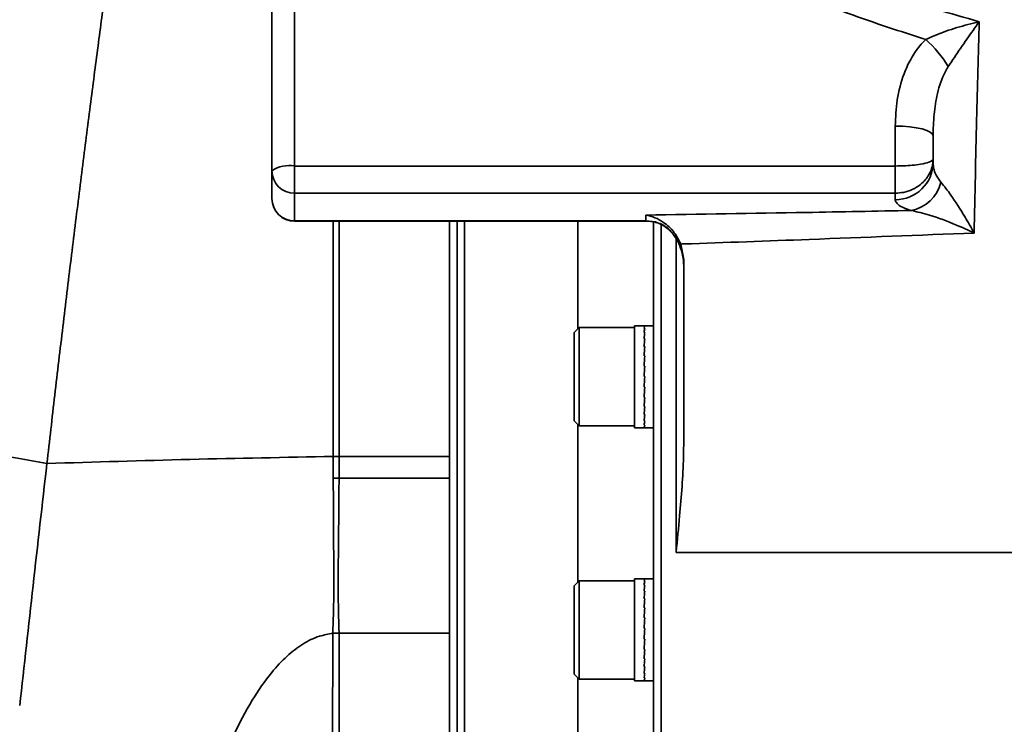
# Model space of a CAD drawing. Header units: millimetres. Extents: x -8713 to 3261, y -18743 to -8704.
# Tile 46 of 156: x -6996 to -6866, y -11439 to -11346. Entities that reach past the tile are written whole.
import ezdxf

# ---------------------------------------------------------------- set-up
doc = ezdxf.new("R2010")
doc.units = ezdxf.units.MM
doc.header["$LTSCALE"] = 10

msp = doc.modelspace()

# ---------------------------------------------------------------- linework, layer by layer
at = {"linetype": 'Continuous', "lineweight": 35}
for p, q in [((-6959.86, -11296.92), (-6959.86, -11365.12)), ((-6962.86, -11365.76), (-6962.86, -11299.14)), ((-6880.36, -11365.12), (-6880.36, -11359.84)), ((-6875.36, -11361.12), (-6875.36, -11364.2)), ((-6959.86, -11365.12), (-6880.36, -11365.12)), ((-6959.86, -11368.71), (-6959.86, -11365.12)), ((-6880.36, -11368.71), (-6880.36, -11365.12)), ((-6875.36, -11364.2), (-6875.36, -11364.67)), ((-6962.86, -11369.42), (-6962.86, -11365.76)), ((-6880.36, -11368.71), (-6959.86, -11368.71)), ((-6959.86, -11368.71), (-6959.86, -11372.36)), ((-6880.36, -11369.57), (-6880.36, -11368.71)), ((-6913.36, -11372.36), (-6913.36, -11371.6)), ((-6959.86, -11372.36), (-6913.36, -11372.36)), ((-6959.86, -11372.42), (-6959.86, -11372.36)), ((-6959.86, -11372.42), (-6913.36, -11372.42)), ((-6938.36, -11372.42), (-6938.36, -11393)), ((-6937.36, -11372.42), (-6937.36, -11393)), ((-6922.36, -11372.42), (-6922.36, -11386.64)), ((-6913.36, -11372.36), (-6912.11, -11372.52)), ((-6913.36, -11372.42), (-6913.36, -11372.36)), ((-6912.36, -11490.97), (-6912.36, -11372.51)), ((-6911.36, -11372.84), (-6911.36, -11491.96)), ((-6909.36, -11416.25), (-6909.36, -11374.76)), ((-6908.75, -11375.44), (-6908.36, -11377.48)), ((-6922.21, -11386.49), (-6922.86, -11387.14)), ((-6922.86, -11398.84), (-6922.86, -11387.14)), ((-6914.86, -11386.49), (-6922.21, -11386.49)), ((-6922.21, -11386.49), (-6922.21, -11399.49)), ((-6913.57, -11386.24), (-6914.86, -11386.24)), ((-6914.86, -11386.24), (-6914.86, -11389.02)), ((-6913.52, -11386.28), (-6913.61, -11386.28)), ((-6913.52, -11386.28), (-6913.61, -11386.28)), ((-6913.52, -11386.57), (-6913.61, -11386.57)), ((-6913.61, -11386.57), (-6913.52, -11386.57)), ((-6913.52, -11387.14), (-6913.61, -11387.14)), ((-6913.61, -11387.14), (-6913.52, -11387.14)), ((-6912.36, -11386.24), (-6913.56, -11386.24)), ((-6913.52, -11387.97), (-6913.61, -11387.97)), ((-6913.61, -11387.97), (-6913.52, -11387.97)), ((-6914.86, -11389.02), (-6914.86, -11399.74)), ((-6913.61, -11389.01), (-6913.52, -11389.01)), ((-6913.52, -11389.02), (-6913.61, -11389.02)), ((-6913.61, -11390.23), (-6913.52, -11390.23)), ((-6913.52, -11390.24), (-6913.61, -11390.24)), ((-6913.52, -11391.58), (-6913.61, -11391.58)), ((-6913.61, -11391.58), (-6913.52, -11391.58)), ((-6938.36, -11393), (-6938.36, -11472.02)), ((-6937.36, -11393), (-6937.36, -11473.02)), ((-6913.52, -11392.98), (-6913.61, -11392.98)), ((-6913.61, -11392.98), (-6913.52, -11392.98)), ((-6913.53, -11392.98), (-6913.52, -11392.98)), ((-6913.52, -11394.38), (-6913.61, -11394.38)), ((-6913.61, -11394.38), (-6913.61, -11394.38)), ((-6913.61, -11394.38), (-6913.52, -11394.38)), ((-6913.52, -11395.73), (-6913.61, -11395.73)), ((-6913.61, -11395.73), (-6913.52, -11395.73)), ((-6913.52, -11396.95), (-6913.61, -11396.95)), ((-6913.61, -11396.95), (-6913.52, -11396.95)), ((-6922.86, -11398.84), (-6922.21, -11399.49)), ((-6913.52, -11398), (-6913.61, -11398)), ((-6913.61, -11398), (-6913.52, -11398)), ((-6913.52, -11398.83), (-6913.61, -11398.83)), ((-6913.61, -11398.83), (-6913.52, -11398.83)), ((-6922.36, -11399.34), (-6922.36, -11420.13)), ((-6922.21, -11399.49), (-6914.86, -11399.49)), ((-6914.86, -11399.74), (-6913.57, -11399.74)), ((-6913.52, -11399.41), (-6913.61, -11399.41)), ((-6913.61, -11399.41), (-6913.52, -11399.41)), ((-6913.52, -11399.7), (-6913.61, -11399.7)), ((-6913.61, -11399.7), (-6913.52, -11399.7)), ((-6913.56, -11399.74), (-6912.36, -11399.74)), ((-6939.36, -11403.54), (-6953.98, -11403.54)), ((-6953.98, -11403.54), (-6953.98, -11406.41)), ((-6939.36, -11403.54), (-6939.36, -11406.41)), ((-6939.36, -11406.41), (-6953.98, -11406.41)), ((-6939.36, -11406.41), (-6939.36, -11426.91)), ((-6901.36, -11416.25), (-6909.36, -11416.25)), ((-6795.96, -11416.25), (-6901.36, -11416.25)), ((-6922.21, -11419.98), (-6922.86, -11420.63)), ((-6914.86, -11419.98), (-6922.21, -11419.98)), ((-6922.21, -11419.98), (-6922.21, -11432.98)), ((-6913.58, -11419.73), (-6914.86, -11419.73)), ((-6914.86, -11419.73), (-6914.86, -11424.9)), ((-6913.52, -11419.75), (-6913.61, -11419.75)), ((-6913.61, -11419.75), (-6913.52, -11419.75)), ((-6913.52, -11420.01), (-6913.61, -11420.01)), ((-6913.61, -11420.01), (-6913.52, -11420.01)), ((-6912.36, -11419.73), (-6913.58, -11419.73)), ((-6922.86, -11432.33), (-6922.86, -11420.63)), ((-6913.52, -11420.55), (-6913.61, -11420.55)), ((-6913.52, -11420.55), (-6913.61, -11420.55)), ((-6913.52, -11421.35), (-6913.61, -11421.35)), ((-6913.61, -11421.35), (-6913.52, -11421.35)), ((-6913.52, -11422.37), (-6913.61, -11422.37)), ((-6913.61, -11422.37), (-6913.52, -11422.37)), ((-6913.52, -11423.57), (-6913.61, -11423.57)), ((-6913.61, -11423.57), (-6913.52, -11423.57)), ((-6914.86, -11424.9), (-6914.86, -11433.23)), ((-6913.52, -11424.9), (-6913.61, -11424.9)), ((-6913.61, -11424.9), (-6913.52, -11424.9)), ((-6913.52, -11426.3), (-6913.61, -11426.3)), ((-6913.61, -11426.3), (-6913.52, -11426.3)), ((-6913.52, -11426.3), (-6913.52, -11426.3)), ((-6939.36, -11426.91), (-6953.98, -11426.91)), ((-6913.61, -11427.71), (-6913.61, -11427.7)), ((-6913.61, -11427.7), (-6913.52, -11427.7)), ((-6913.52, -11427.71), (-6913.61, -11427.71)), ((-6913.52, -11429.06), (-6913.61, -11429.06)), ((-6913.61, -11429.06), (-6913.52, -11429.06)), ((-6913.52, -11430.3), (-6913.61, -11430.3)), ((-6913.61, -11430.3), (-6913.52, -11430.3)), ((-6913.52, -11431.37), (-6913.61, -11431.37)), ((-6913.61, -11431.37), (-6913.52, -11431.37)), ((-6922.86, -11432.33), (-6922.21, -11432.98)), ((-6922.36, -11432.83), (-6922.36, -11448.55)), ((-6922.21, -11432.98), (-6914.86, -11432.98)), ((-6913.61, -11432.23), (-6913.52, -11432.23)), ((-6913.52, -11432.24), (-6913.61, -11432.24)), ((-6913.52, -11432.84), (-6913.61, -11432.84)), ((-6913.61, -11432.84), (-6913.52, -11432.84)), ((-6914.86, -11433.23), (-6913.58, -11433.23)), ((-6913.52, -11433.18), (-6913.61, -11433.18)), ((-6913.61, -11433.18), (-6913.52, -11433.18)), ((-6913.58, -11433.23), (-6912.36, -11433.23))]:
    msp.add_line(p, q, dxfattribs=at)
at = {"linetype": 'Continuous', "lineweight": 35, "flags": 128}
for points in [[(-6875.36, -11361.12), (-6875.46, -11360.87), (-6875.74, -11360.63), (-6876.2, -11360.41), (-6876.82, -11360.21), (-6877.58, -11360.06), (-6878.45, -11359.94), (-6879.38, -11359.86), (-6880.36, -11359.84)], [(-6912.09, -11372.58), (-6912.09, -11372.58), (-6912.11, -11372.52)]]:
    msp.add_lwpolyline(points, dxfattribs=at)
at = {"linetype": 'Continuous', "lineweight": 35}
for centre, radius, start, end in [((-6888.1, -11361.24), 17.43, 32.1767, 47.5634), ((-6960.57, -11369.08), 4.03, 79.7778, 124.5377), ((-6880.31, -11364.62), 4.95, 269.4653, 359.4552), ((-6959.89, -11365.73), 2.97, 180.5448, 270.5347), ((-6879.2, -11366.05), 5.04, 280.6435, 345.7993), ((-6959.86, -11369.42), 3, 180, 270), ((-6959.89, -11369.39), 2.97, 180.5448, 270.5347)]:
    msp.add_arc(centre, radius, start, end, dxfattribs=at)
for centre, major_axis, ratio, start_param, end_param in [((-6913.52, -11392.99), (-0.05, 6.75), 0.063767, 6.282751, 6.38614), ((-6913.61, -11392.99), (0.04, 6.75), 0.063786, 0.000423, 0.103615), ((-6913.52, -11392.99), (0.04, 6.75), 0.063785, 0.103813, 0.313253), ((-6913.61, -11392.99), (0.13, 6.75), 0.060997, 0.1044, 0.313839), ((-6913.52, -11392.99), (0.13, 6.75), 0.060994, 0.314037, 0.523477), ((-6913.61, -11392.99), (0.22, 6.75), 0.05553, 0.314413, 0.523853), ((-6913.52, -11392.99), (0.22, 6.75), 0.055524, 0.52405, 0.73349), ((-6913.61, -11392.99), (0.29, 6.75), 0.047636, 0.524117, 0.733556), ((-6913.52, -11392.99), (0.29, 6.75), 0.047627, 0.733753, 0.943193), ((-6913.61, -11392.99), (0.35, 6.75), 0.037672, 0.733466, 0.942906), ((-6913.61, -11392.99), (0.4, 6.75), 0.026084, 0.942479, 1.151918), ((-6913.52, -11392.99), (0.35, 6.75), 0.037662, 0.943103, 1.152542), ((-6913.61, -11392.99), (0.42, 6.75), 0.013377, 1.151229, 1.360668), ((-6913.52, -11392.99), (0.4, 6.75), 0.026072, 1.152115, 1.361554), ((-6913.52, -11392.99), (0.42, 6.75), 0.013364, 1.360865, 1.570304), ((-6913.61, -11392.99), (0.43, 6.75), 0.000098, 1.359836, 1.569275), ((-6913.52, -11392.99), (0.43, 6.75), 0.000085, 1.569472, 1.778911), ((-6913.61, -11392.99), (0.42, 6.75), 0.013186, 4.505304, 4.714744), ((-6913.52, -11392.99), (0.42, 6.75), 0.013198, 4.295668, 4.505108), ((-6913.61, -11392.99), (0.4, 6.75), 0.025905, 4.296557, 4.505997), ((-6913.52, -11392.99), (0.4, 6.75), 0.025917, 4.086921, 4.29636), ((-6913.61, -11392.99), (0.35, 6.75), 0.037514, 4.087549, 4.296989), ((-6913.52, -11392.99), (0.35, 6.75), 0.037524, 3.877913, 4.087352), ((-6913.61, -11392.99), (0.29, 6.75), 0.047504, 3.878205, 4.087644), ((-6913.52, -11392.99), (0.29, 6.75), 0.047513, 3.668568, 3.878008), ((-6913.61, -11392.99), (0.22, 6.75), 0.055432, 3.668506, 3.877946), ((-6913.52, -11392.99), (0.22, 6.75), 0.055438, 3.458869, 3.668309), ((-6913.61, -11392.99), (0.13, 6.75), 0.060936, 3.458497, 3.667937), ((-6913.52, -11392.99), (0.13, 6.75), 0.06094, 3.24886, 3.458299), ((-6913.61, -11392.99), (0.05, 6.75), 0.063765, 3.248275, 3.457715), ((-6913.52, -11392.99), (0.05, 6.75), 0.063767, 3.142027, 3.248077), ((-6913.61, -11392.99), (-0.04, 6.75), 0.063786, 3.14117, 3.247417), ((-6913.52, -11426.48), (-0.06, 6.75), 0.063565, 6.282646, 6.359855), ((-6913.61, -11426.48), (0.03, 6.75), 0.063938, 0.000317, 0.077329), ((-6913.52, -11426.48), (0.03, 6.75), 0.063937, 0.077527, 0.286967), ((-6913.61, -11426.48), (0.12, 6.75), 0.061496, 0.078131, 0.28757), ((-6913.52, -11426.48), (0.12, 6.75), 0.061493, 0.287768, 0.497208), ((-6913.61, -11426.48), (0.21, 6.75), 0.056352, 0.288177, 0.497616), ((-6913.52, -11426.48), (0.21, 6.75), 0.056346, 0.497814, 0.707254), ((-6913.61, -11426.48), (0.28, 6.75), 0.048744, 0.497923, 0.707362), ((-6913.52, -11426.48), (0.28, 6.75), 0.048736, 0.70756, 0.916999), ((-6913.61, -11426.48), (0.34, 6.75), 0.039016, 0.707317, 0.916756), ((-6913.52, -11426.48), (0.34, 6.75), 0.039006, 0.916953, 1.126393), ((-6913.61, -11426.48), (0.39, 6.75), 0.027605, 0.916368, 1.125808), ((-6913.52, -11426.48), (0.39, 6.75), 0.027593, 1.126005, 1.335444), ((-6913.61, -11426.48), (0.42, 6.75), 0.015008, 1.125146, 1.334585), ((-6913.52, -11426.48), (0.42, 6.75), 0.014995, 1.334782, 1.544221), ((-6913.61, -11426.48), (0.43, 6.75), 0.001769, 1.333763, 1.543202), ((-6913.52, -11426.48), (0.43, 6.75), 0.001757, 1.543399, 1.752838), ((-6913.61, -11426.48), (0.43, 6.75), 0.011544, 4.531385, 4.740825), ((-6913.61, -11426.48), (0.4, 6.75), 0.024365, 4.322663, 4.532102), ((-6913.52, -11426.48), (0.43, 6.75), 0.011557, 4.321749, 4.531189), ((-6913.52, -11426.48), (0.4, 6.75), 0.024377, 4.113026, 4.322466), ((-6913.61, -11426.48), (0.36, 6.75), 0.036141, 4.113692, 4.323132), ((-6913.52, -11426.48), (0.36, 6.75), 0.036152, 3.904056, 4.113495), ((-6913.61, -11426.48), (0.3, 6.75), 0.04636, 3.904392, 4.113832), ((-6913.52, -11426.48), (0.3, 6.75), 0.046369, 3.694756, 3.904195), ((-6913.61, -11426.48), (0.23, 6.75), 0.054567, 3.694737, 3.904177), ((-6913.61, -11426.48), (0.15, 6.75), 0.060391, 3.484762, 3.694202), ((-6913.52, -11426.48), (0.23, 6.75), 0.054573, 3.4851, 3.69454), ((-6913.52, -11426.48), (0.15, 6.75), 0.060395, 3.275125, 3.484564), ((-6913.61, -11426.48), (0.06, 6.75), 0.063564, 3.27456, 3.484), ((-6913.52, -11426.48), (0.06, 6.75), 0.063565, 3.142132, 3.274362), ((-6913.61, -11426.48), (-0.03, 6.75), 0.063938, 3.141276, 3.273703)]:
    msp.add_ellipse(centre, major_axis=major_axis, ratio=ratio, start_param=start_param, end_param=end_param, dxfattribs=at)
for points, knots in [([(-6992.64, -11404.47), (-6992.29, -11401.45), (-6991.6, -11395.42), (-6990.53, -11386.36), (-6989.45, -11377.41), (-6988.36, -11368.65), (-6987.29, -11360.19), (-6986.25, -11352.1), (-6985.25, -11344.49), (-6984.31, -11337.43), (-6983.43, -11331), (-6982.64, -11325.27), (-6981.95, -11320.31), (-6981.37, -11316.17), (-6980.9, -11312.89), (-6980.59, -11310.7), (-6980.39, -11309.34), (-6980.35, -11309.02), (-6980.32, -11308.86)], [0, 0, 0, 0, 0.064125, 0.12825, 0.192375, 0.2565, 0.320625, 0.384749, 0.448874, 0.512999, 0.577123, 0.641248, 0.705372, 0.769496, 0.83362, 0.897744, 0.948872, 1, 1, 1, 1]), ([(-6908.36, -11330.76), (-6908.36, -11330.76), (-6905.71, -11332.24), (-6900.22, -11334.99), (-6890.95, -11338.95), (-6880.64, -11342.76), (-6873.06, -11344.94), (-6869.26, -11346.03)], [0, 0, 0, 0, 0.000001, 0.220747, 0.442964, 0.720808, 1, 1, 1, 1]), ([(-6876.34, -11348.38), (-6879.19, -11347.46), (-6884.88, -11345.64), (-6893.96, -11342.11), (-6901.87, -11338.64), (-6908.46, -11335.09), (-6911.73, -11333.29), (-6913.36, -11332.39)], [0, 0, 0, 0, 0.219576, 0.439759, 0.718864, 0.859399, 1, 1, 1, 1]), ([(-6876.34, -11348.38), (-6875.45, -11348), (-6873.61, -11347.21), (-6871.21, -11346.51), (-6869.76, -11346.15), (-6869.26, -11346.03), (-6869.26, -11346.03)], [0, 0, 0, 0, 0.379458, 0.787578, 0.997319, 1, 1, 1, 1]), ([(-6869.26, -11346.03), (-6869.26, -11346.04), (-6869.53, -11346.41), (-6870.33, -11347.52), (-6871.69, -11349.47), (-6872.81, -11351.15), (-6873.35, -11351.96)], [0, 0, 0, 0, 0.0026566, 0.2103811, 0.6169566, 1, 1, 1, 1]), ([(-6869.26, -11346.03), (-6869.37, -11350.33), (-6869.62, -11359.37), (-6869.82, -11368.95), (-6869.93, -11373.98)], [0, 0, 0, 0, 0.47445, 1, 1, 1, 1]), ([(-6880.36, -11359.84), (-6880.31, -11358.68), (-6880.21, -11356.32), (-6879.44, -11353.34), (-6878.36, -11350.97), (-6877.36, -11349.45), (-6876.6, -11348.65), (-6876.34, -11348.38)], [0, 0, 0, 0, 0.278909, 0.565715, 0.735649, 0.9096, 1, 1, 1, 1]), ([(-6873.35, -11351.96), (-6873.48, -11352.17), (-6874.15, -11353.27), (-6874.83, -11355.41), (-6875.29, -11358.29), (-6875.34, -11360.17), (-6875.36, -11361.12)], [0, 0, 0, 0, 0.0791924, 0.4052052, 0.700337, 1, 1, 1, 1]), ([(-6880.36, -11365.12), (-6880, -11365.11), (-6879.22, -11365.1), (-6878.05, -11365.02), (-6876.84, -11364.86), (-6875.99, -11364.65), (-6875.58, -11364.47), (-6875.44, -11364.36), (-6875.39, -11364.3), (-6875.37, -11364.26), (-6875.36, -11364.24), (-6875.36, -11364.22), (-6875.36, -11364.21), (-6875.36, -11364.21), (-6875.36, -11364.2), (-6875.36, -11364.2), (-6875.36, -11364.2), (-6875.36, -11364.2), (-6875.36, -11364.2)], [0, 0, 0, 0, 0.133276, 0.283452, 0.45564, 0.681853, 0.814306, 0.886881, 0.930179, 0.956702, 0.973104, 0.983283, 0.989607, 0.993538, 0.995982, 0.997944, 0.998239, 1, 1, 1, 1]), ([(-6875.36, -11364.2), (-6875.36, -11364.2), (-6875.36, -11364.21), (-6875.36, -11364.22), (-6875.36, -11364.23), (-6875.36, -11364.24), (-6875.36, -11364.27), (-6875.36, -11364.32), (-6875.36, -11364.39), (-6875.37, -11364.51), (-6875.39, -11364.71), (-6875.44, -11365.03), (-6875.58, -11365.58), (-6875.99, -11366.5), (-6876.84, -11367.51), (-6878.05, -11368.25), (-6879.22, -11368.64), (-6880, -11368.69), (-6880.36, -11368.71)], [0, 0, 0, 0, 0.001763, 0.002058, 0.004, 0.006433, 0.010347, 0.016645, 0.026785, 0.043132, 0.069589, 0.112828, 0.185432, 0.318159, 0.544238, 0.716391, 0.866624, 1, 1, 1, 1]), ([(-6875.36, -11364.67), (-6875.34, -11364.99), (-6875.29, -11365.89), (-6874.7, -11366.74), (-6874.31, -11367.29)], [0, 0, 0, 0, 0.354444, 1, 1, 1, 1]), ([(-6874.31, -11367.29), (-6873.88, -11367.81), (-6872.87, -11369.06), (-6871.35, -11371.48), (-6870.33, -11373.25), (-6869.93, -11373.97), (-6869.93, -11373.98)], [0, 0, 0, 0, 0.3063811, 0.7276029, 0.9978516, 1, 1, 1, 1]), ([(-6878.27, -11371), (-6878.68, -11370.86), (-6879.51, -11370.57), (-6880.22, -11370.09), (-6880.31, -11369.75), (-6880.36, -11369.57)], [0, 0, 0, 0, 0.321725, 0.656213, 1, 1, 1, 1]), ([(-6913.36, -11371.6), (-6906.29, -11371.49), (-6894.59, -11371.32), (-6882.9, -11371.09), (-6878.27, -11371)], [0, 0, 0, 0, 0.603556, 1, 1, 1, 1]), ([(-6913.36, -11371.6), (-6913.36, -11371.6), (-6912.57, -11371.74), (-6911.23, -11372.3), (-6909.61, -11373.73), (-6909.01, -11374.91), (-6908.75, -11375.44)], [0, 0, 0, 0, 0.001944, 0.442804, 0.752045, 1, 1, 1, 1]), ([(-6869.93, -11373.98), (-6869.93, -11373.97), (-6870.71, -11373.61), (-6872.69, -11372.73), (-6875.57, -11371.6), (-6877.47, -11371.18), (-6878.27, -11371)], [0, 0, 0, 0, 0.002152, 0.273309, 0.695043, 1, 1, 1, 1]), ([(-6954.74, -11403.54), (-6954.74, -11400.72), (-6954.74, -11395.07), (-6954.74, -11386.54), (-6954.74, -11378.95), (-6954.74, -11374.31), (-6954.74, -11372.42)], [0, 0, 0, 0, 0.270988, 0.541974, 0.812967, 1, 1, 1, 1]), ([(-6953.98, -11372.42), (-6953.98, -11374.31), (-6953.98, -11378.95), (-6953.98, -11386.55), (-6953.98, -11395.06), (-6953.98, -11400.71), (-6953.98, -11403.54)], [0, 0, 0, 0, 0.187363, 0.458245, 0.729122, 1, 1, 1, 1]), ([(-6939.36, -11372.42), (-6939.36, -11374.31), (-6939.36, -11378.95), (-6939.36, -11386.55), (-6939.36, -11395.06), (-6939.36, -11400.71), (-6939.36, -11403.54)], [0, 0, 0, 0, 0.187363, 0.458245, 0.729122, 1, 1, 1, 1]), ([(-6913.35, -11372.42), (-6913.34, -11372.42), (-6912.93, -11372.38), (-6912.5, -11372.46), (-6912.11, -11372.57), (-6912.09, -11372.58)], [0, 0, 0, 0, 0.035377, 0.96442, 1, 1, 1, 1]), ([(-6912.11, -11372.52), (-6911.83, -11372.61), (-6911.43, -11372.74), (-6910.71, -11373.15), (-6909.8, -11373.93), (-6908.81, -11375.51), (-6908.41, -11377.11), (-6908.36, -11378.16), (-6908.36, -11378.43), (-6908.36, -11378.44)], [0, 0, 0, 0, 0.095284, 0.13453, 0.278014, 0.519517, 0.876965, 0.998314, 1, 1, 1, 1]), ([(-6912.1, -11372.59), (-6911.97, -11372.62), (-6911.58, -11372.71), (-6910.94, -11373.05), (-6910.22, -11373.61), (-6909.54, -11374.39), (-6908.96, -11375.41), (-6908.53, -11376.64), (-6908.37, -11377.68), (-6908.36, -11378.3), (-6908.36, -11378.44)], [0, 0, 0, 0, 0.044994, 0.134916, 0.244995, 0.378514, 0.539706, 0.726871, 0.936524, 1, 1, 1, 1]), ([(-6869.93, -11373.98), (-6877.2, -11374.27), (-6890, -11374.77), (-6902.82, -11375.24), (-6908.36, -11375.43), (-6908.36, -11375.43)], [0, 0, 0, 0, 0.568378, 0.999998, 1, 1, 1, 1]), ([(-6908.36, -11375.43), (-6908.36, -11375.43), (-6908.49, -11375.43), (-6908.62, -11375.43), (-6908.75, -11375.44)], [0, 0, 0, 0, 0.000154, 1, 1, 1, 1]), ([(-6908.36, -11401.65), (-6908.36, -11399.72), (-6908.36, -11395.7), (-6908.36, -11389.64), (-6908.36, -11383.52), (-6908.36, -11379.48), (-6908.36, -11377.48)], [0, 0, 0, 0, 0.2401509, 0.4991522, 0.752329, 1, 1, 1, 1]), ([(-7027.13, -11397.94), (-7024.02, -11398.55), (-7017.78, -11399.78), (-7008.84, -11401.48), (-7000.46, -11403.05), (-6995.25, -11403.99), (-6992.64, -11404.47)], [0, 0, 0, 0, 0.280088, 0.559565, 0.779407, 1, 1, 1, 1]), ([(-6908.36, -11401.65), (-6908.37, -11402.3), (-6908.4, -11405.56), (-6908.8, -11410.41), (-6909.2, -11414.61), (-6909.36, -11416.23), (-6909.36, -11416.25)], [0, 0, 0, 0, 0.133172, 0.666106, 0.995504, 1, 1, 1, 1]), ([(-6992.64, -11404.47), (-6993.25, -11409.86), (-6994.47, -11420.53), (-6995.65, -11431.22), (-6996.24, -11436.5)], [0, 0, 0, 0, 0.505271, 1, 1, 1, 1]), ([(-6992.64, -11404.47), (-6986.34, -11404.28), (-6973.81, -11403.89), (-6961.07, -11403.66), (-6954.74, -11403.54)], [0, 0, 0, 0, 0.502715, 1, 1, 1, 1]), ([(-6953.98, -11403.54), (-6954.11, -11403.54), (-6954.36, -11403.54), (-6954.61, -11403.54), (-6954.74, -11403.54)], [0, 0, 0, 0, 0.49998, 1, 1, 1, 1]), ([(-6954.74, -11406.42), (-6954.74, -11405.94), (-6954.74, -11404.98), (-6954.74, -11404.02), (-6954.74, -11403.54)], [0, 0, 0, 0, 0.499993, 1, 1, 1, 1]), ([(-6954.8, -11426.94), (-6954.75, -11425.29), (-6954.64, -11421.99), (-6954.68, -11416.89), (-6954.73, -11411.71), (-6954.73, -11408.18), (-6954.74, -11406.42)], [0, 0, 0, 0, 0.25032, 0.500636, 0.750609, 1, 1, 1, 1]), ([(-6953.98, -11406.41), (-6953.98, -11406.89), (-6953.99, -11407.96), (-6954, -11409.46), (-6954.01, -11410.84), (-6954.02, -11412.21), (-6954.04, -11413.97), (-6954.06, -11416.04), (-6954.08, -11417.95), (-6954.08, -11419.48), (-6954.09, -11420.73), (-6954.08, -11421.93), (-6954.07, -11423.16), (-6954.04, -11424.52), (-6954.01, -11425.79), (-6953.98, -11426.61), (-6953.97, -11426.91)], [0, 0, 0, 0, 0.067481, 0.151587, 0.212849, 0.263776, 0.348004, 0.465533, 0.563905, 0.628196, 0.689894, 0.749001, 0.806663, 0.874316, 0.954245, 1, 1, 1, 1]), ([(-6981.87, -11493.1), (-6981.53, -11491.09), (-6980.86, -11487.16), (-6979.78, -11481.39), (-6978.91, -11477.03), (-6978.26, -11473.98), (-6977.88, -11472.22), (-6977.49, -11470.49), (-6977.1, -11468.79), (-6976.66, -11466.94), (-6976.23, -11465.19), (-6975.7, -11463.09), (-6975.08, -11460.76), (-6974.32, -11458.01), (-6973.54, -11455.35), (-6972.74, -11452.8), (-6971.93, -11450.35), (-6971.1, -11448), (-6969.83, -11444.66), (-6968.08, -11440.54), (-6965.66, -11435.95), (-6963.27, -11432.45), (-6960.98, -11429.97), (-6958.87, -11428.33), (-6956.79, -11427.28), (-6955.4, -11427.04), (-6954.8, -11426.94)], [0, 0, 0, 0, 0.0823203, 0.1612267, 0.2379404, 0.2622658, 0.2871582, 0.3111002, 0.3338451, 0.3581551, 0.3878999, 0.4067083, 0.446002, 0.4854948, 0.5221672, 0.5584322, 0.5933863, 0.6270032, 0.6593054, 0.7378607, 0.8079918, 0.8685476, 0.9080101, 0.9431997, 0.9754604, 1, 1, 1, 1]), ([(-6955.08, -11473.24), (-6955.08, -11473.24), (-6955.08, -11473.36), (-6955.08, -11472.94), (-6955.07, -11471.93), (-6955.05, -11470.12), (-6955.03, -11467.66), (-6955, -11464.52), (-6954.97, -11460.74), (-6954.94, -11456.37), (-6954.9, -11451.43), (-6954.87, -11445.97), (-6954.84, -11440.05), (-6954.82, -11433.72), (-6954.8, -11429.2), (-6954.79, -11426.93)], [0, 0, 0, 0, 0.000355, 0.084319, 0.16782, 0.250719, 0.333796, 0.417531, 0.500648, 0.583524, 0.666882, 0.750432, 0.833328, 0.916294, 1, 1, 1, 1]), ([(-6954.79, -11426.93), (-6954.66, -11426.92), (-6954.38, -11426.91), (-6954.11, -11426.91), (-6953.97, -11426.91)], [0, 0, 0, 0, 0.499828, 1, 1, 1, 1]), ([(-6953.97, -11426.91), (-6953.97, -11427.02), (-6953.97, -11427.49), (-6953.97, -11428.54), (-6953.96, -11430.57), (-6953.96, -11433.68), (-6953.96, -11437.3), (-6953.95, -11441.04), (-6953.95, -11444.69), (-6953.94, -11447.75), (-6953.94, -11450.17), (-6953.94, -11451.91), (-6953.94, -11453.67), (-6953.93, -11455.43), (-6953.93, -11457.17), (-6953.93, -11458.9), (-6953.92, -11461.69), (-6953.92, -11465.05), (-6953.91, -11468.37), (-6953.91, -11470.69), (-6953.9, -11472.19), (-6953.9, -11472.92), (-6953.9, -11473.2), (-6953.9, -11473.12), (-6953.9, -11473.12)], [0, 0, 0, 0, 0.0042007, 0.0172582, 0.038423, 0.0792515, 0.1344873, 0.179319, 0.2305534, 0.2881896, 0.314855, 0.3426969, 0.3717152, 0.4019101, 0.4332817, 0.4658301, 0.4995552, 0.5994141, 0.6926732, 0.7793287, 0.8593782, 0.9328209, 0.9996569, 1, 1, 1, 1]), ([(-6939.36, -11426.91), (-6939.36, -11429.16), (-6939.36, -11433.67), (-6939.36, -11440), (-6939.36, -11445.93), (-6939.36, -11451.38), (-6939.36, -11456.31), (-6939.36, -11460.68), (-6939.36, -11464.44), (-6939.36, -11467.57), (-6939.36, -11470.03), (-6939.36, -11471.82), (-6939.36, -11472.83), (-6939.36, -11473.24), (-6939.36, -11473.12), (-6939.36, -11473.12)], [0, 0, 0, 0, 0.083293, 0.166629, 0.249917, 0.3332, 0.416531, 0.499825, 0.583113, 0.666455, 0.749749, 0.83304, 0.916374, 0.999662, 1, 1, 1, 1])]:
    msp.add_open_spline(points, degree=3, knots=knots, dxfattribs=at)
msp.add_open_spline([(-6953.98, -11406.41), (-6954.11, -11406.41), (-6954.36, -11406.41), (-6954.61, -11406.42), (-6954.74, -11406.42)], degree=3, dxfattribs=at)

doc.saveas('drawing.dxf')
